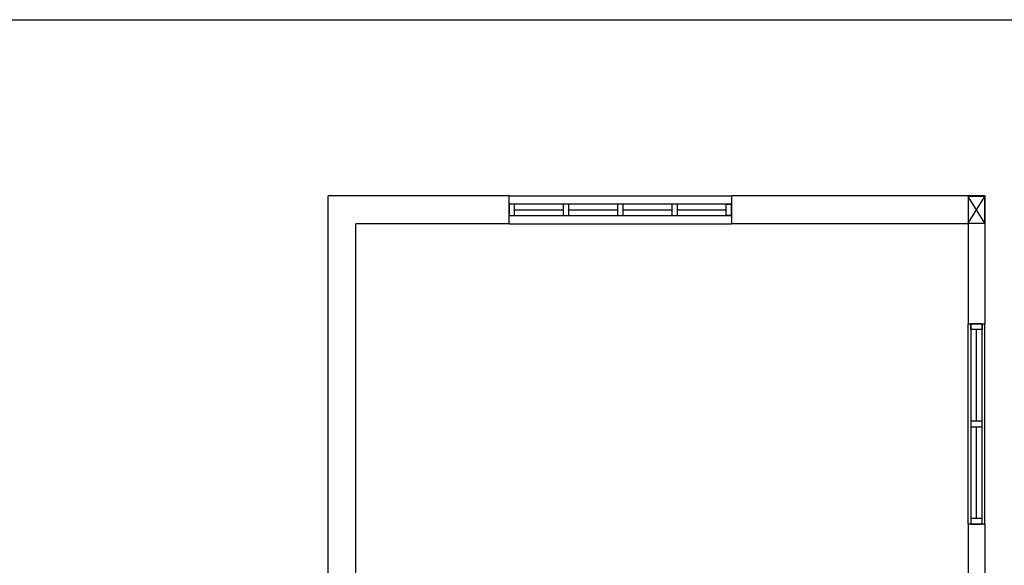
# Model space of a CAD drawing. Header units: millimetres. Extents: x -559 to 10735, y -2326 to 222.
# Tile 193 of 256: x 2385.33 to 2389.92, y -1839.74 to -1837.2. Entities that reach past the tile are written whole.
import ezdxf

# ---------------------------------------------------------------- set-up
doc = ezdxf.new("R2010")
doc.units = ezdxf.units.MM
doc.header["$LTSCALE"] = 4
doc.layers.add('Extremos da Area Total', color=253, linetype='Continuous')
doc.layers.add('Planta Baixa', color=251, linetype='Continuous')

# ---------------------------------------------------------------- blocks, each defined once
blk = doc.blocks.new('AUW01D3S-flat-9-flat-1')
at = {"color": 9}
for p, q in [((-0.075, 0), (-0.075, 1.8)), ((0.075, 0), (0.075, 1.8))]:
    blk.add_line(p, q, dxfattribs=at)
blk = doc.blocks.new('AUD18D1S-flat-19-flat-1')
at = {"color": 9}
for p, q in [((-0.075, 1.8), (0.075, 1.8)), ((0.075, 0), (-0.075, 0))]:
    blk.add_line(p, q, dxfattribs=at)
blk = doc.blocks.new('AUD19D1S-flat-19-flat-1')
at = {"color": 9}
for p, q in [((0, 1.8), (0, 1.8)), ((0, 0), (0, 0))]:
    blk.add_line(p, q, dxfattribs=at)
blk = doc.blocks.new('AUD37D1S-flat-53-flat-1')
at = {"color": 9}
for p, q in [((-0.05, 0.05), (-0.05, 0)), ((0.05, 0.05), (-0.05, 0.05)), ((-0.05, 0), (0.05, 0)), ((0.05, 0), (0.05, 0.05))]:
    blk.add_line(p, q, dxfattribs=at)
at = {"color": 9, "oblique": 36.8699, "width": 1.25, "flags": 3}
for p in [(-0.05, 0.05), (0, 0.05), (0.05, 0.05)]:
    blk.add_attdef('JAMBPT', p, '', height=0.00632, rotation=153.43495, dxfattribs=at)
at = {"color": 9, "width": 0.5, "flags": 3}
for p in [(-0.05, 0.05), (0, 0.05)]:
    blk.add_attdef('JAMBPT', p, '', height=0.01, rotation=90, dxfattribs=at)
blk = doc.blocks.new('AUD37D1S-flat-52-flat-1')
at = {"color": 9}
for p, q in [((-0.05, 0), (0.05, 0)), ((-0.05, -0.05), (-0.05, 0)), ((0.05, 0), (0.05, -0.05)), ((0.05, -0.05), (-0.05, -0.05))]:
    blk.add_line(p, q, dxfattribs=at)
at = {"color": 9, "text_generation_flag": 4, "flags": 3}
for p, height, rotation, width in [((-0.05, -0.05), 0.00632, 206.56505, 1.25), ((-0.05, -0.05), 0.01, 270, 0.5), ((0, -0.05), 0.00632, 206.56505, 1.25), ((0, -0.05), 0.01, 270, 0.5), ((0.05, -0.05), 0.00632, 206.56505, 1.25)]:
    blk.add_attdef('JAMBPT', p, '', height=height, rotation=rotation, dxfattribs=dict(at, width=width))
blk = doc.blocks.new('AUD40D1S-flat-18-flat-1')
at = {"color": 9}
for p, q in [((-0.05, 0.9), (-0.05, -0.9)), ((0.05, 0.9), (-0.05, 0.9)), ((0.05, -0.9), (0.05, 0.9)), ((-0.05, -0.9), (0.05, -0.9))]:
    blk.add_line(p, q, dxfattribs=at)
blk = doc.blocks.new('AUD40D1S-flat-17-flat-1')
at = {"color": 9}
for p, q in [((-0.05, 0.9), (-0.05, -0.9)), ((0.05, 0.9), (-0.05, 0.9)), ((0.05, -0.9), (0.05, 0.9)), ((-0.05, -0.9), (0.05, -0.9))]:
    blk.add_line(p, q, dxfattribs=at)
blk = doc.blocks.new('AUD37D1S-flat-51-flat-1')
at = {"color": 9}
for p, q in [((-0.05, 0.05), (-0.05, 0)), ((0.05, 0.05), (-0.05, 0.05)), ((-0.05, 0), (0.05, 0)), ((0.05, 0), (0.05, 0.05))]:
    blk.add_line(p, q, dxfattribs=at)
at = {"color": 9, "oblique": 36.8699, "width": 1.25, "flags": 3}
for p in [(-0.05, 0.05), (0, 0.05), (0.05, 0.05)]:
    blk.add_attdef('JAMBPT', p, '', height=0.00632, rotation=153.43495, dxfattribs=at)
at = {"color": 9, "width": 0.5, "flags": 3}
for p in [(-0.05, 0.05), (0, 0.05)]:
    blk.add_attdef('JAMBPT', p, '', height=0.01, rotation=90, dxfattribs=at)
blk = doc.blocks.new('AUW01D1S-flat-22-flat-1')
at = {"color": 9}
blk.add_line((0, -0.4125), (0, 0.4125), dxfattribs=at)
blk = doc.blocks.new('AUW01D1S-flat-21-flat-1')
at = {"color": 9}
blk.add_line((0, -0.4125), (0, 0.4125), dxfattribs=at)
blk = doc.blocks.new('AUW01D3S-flat-4-flat-1')
at = {"color": 9}
for p, q in [((0, 0.125), (2, 0.125)), ((0, -0.125), (2, -0.125))]:
    blk.add_line(p, q, dxfattribs=at)
blk = doc.blocks.new('AUD18D1S-flat-14-flat-1')
at = {"color": 9}
for p, q in [((0, -0.125), (0, 0.125)), ((2, 0.125), (2, -0.125))]:
    blk.add_line(p, q, dxfattribs=at)
blk = doc.blocks.new('AUD19D1S-flat-14-flat-1')
at = {"color": 9}
for p, q in [((0, 0), (0, 0)), ((2, 0), (2, 0))]:
    blk.add_line(p, q, dxfattribs=at)
blk = doc.blocks.new('AUD37D1S-flat-38-flat-1')
at = {"color": 9}
for p, q in [((0, 0.05), (0, -0.05)), ((0.05, 0.05), (0, 0.05)), ((0.05, -0.05), (0.05, 0.05)), ((0, -0.05), (0.05, -0.05))]:
    blk.add_line(p, q, dxfattribs=at)
at = {"color": 9, "oblique": 36.8699, "width": 1.25, "flags": 3}
for p in [(0.05, 0.05), (0.05, 0), (0.05, -0.05)]:
    blk.add_attdef('JAMBPT', p, '', height=0.00632, rotation=63.43495, dxfattribs=at)
at = {"color": 9, "width": 0.5, "flags": 3}
for p in [(0.05, 0.05), (0.05, 0)]:
    blk.add_attdef('JAMBPT', p, '', height=0.01, dxfattribs=at)
blk = doc.blocks.new('AUD37D1S-flat-37-flat-1')
at = {"color": 9}
for p, q in [((-0.05, 0.05), (0, 0.05)), ((-0.05, -0.05), (-0.05, 0.05)), ((0, 0.05), (0, -0.05)), ((0, -0.05), (-0.05, -0.05))]:
    blk.add_line(p, q, dxfattribs=at)
at = {"color": 9, "text_generation_flag": 4, "flags": 3}
for p, height, rotation, width in [((-0.05, 0.05), 0.00632, 116.56505, 1.25), ((-0.05, 0.05), 0.01, 180, 0.5), ((-0.05, 0), 0.01, 180, 0.5), ((-0.05, 0), 0.00632, 116.56505, 1.25), ((-0.05, -0.05), 0.00632, 116.56505, 1.25)]:
    blk.add_attdef('JAMBPT', p, '', height=height, rotation=rotation, dxfattribs=dict(at, width=width))
blk = doc.blocks.new('AUD40D1S-flat-8-flat-1')
at = {"color": 9}
for p, q in [((-1, 0.05), (-1, -0.05)), ((1, 0.05), (-1, 0.05)), ((1, -0.05), (1, 0.05)), ((-1, -0.05), (1, -0.05))]:
    blk.add_line(p, q, dxfattribs=at)
blk = doc.blocks.new('AUD40D1S-flat-7-flat-1')
at = {"color": 9}
for p, q in [((-1, 0.05), (-1, -0.05)), ((1, 0.05), (-1, 0.05)), ((1, -0.05), (1, 0.05)), ((-1, -0.05), (1, -0.05))]:
    blk.add_line(p, q, dxfattribs=at)
blk = doc.blocks.new('AUD37D1S-flat-36-flat-1')
at = {"color": 9}
for p, q in [((0, 0.05), (0, -0.05)), ((0.05, 0.05), (0, 0.05)), ((0.05, -0.05), (0.05, 0.05)), ((0, -0.05), (0.05, -0.05))]:
    blk.add_line(p, q, dxfattribs=at)
at = {"color": 9, "oblique": 36.8699, "width": 1.25, "flags": 3}
for p in [(0.05, 0.05), (0.05, 0), (0.05, -0.05)]:
    blk.add_attdef('JAMBPT', p, '', height=0.00632, rotation=63.43495, dxfattribs=at)
at = {"color": 9, "width": 0.5, "flags": 3}
for p in [(0.05, 0.05), (0.05, 0)]:
    blk.add_attdef('JAMBPT', p, '', height=0.01, dxfattribs=at)
blk = doc.blocks.new('AUD37D1S-flat-35-flat-1')
at = {"color": 9}
for p, q in [((0, 0.05), (0, -0.05)), ((0.05, 0.05), (0, 0.05)), ((0.05, -0.05), (0.05, 0.05)), ((0, -0.05), (0.05, -0.05))]:
    blk.add_line(p, q, dxfattribs=at)
at = {"color": 9, "oblique": 36.8699, "width": 1.25, "flags": 3}
for p in [(0.05, 0.05), (0.05, 0), (0.05, -0.05)]:
    blk.add_attdef('JAMBPT', p, '', height=0.00632, rotation=63.43495, dxfattribs=at)
at = {"color": 9, "width": 0.5, "flags": 3}
for p in [(0.05, 0.05), (0.05, 0)]:
    blk.add_attdef('JAMBPT', p, '', height=0.01, dxfattribs=at)
blk = doc.blocks.new('AUD37D1S-flat-34-flat-1')
at = {"color": 9}
for p, q in [((0, 0.05), (0, -0.05)), ((0.05, 0.05), (0, 0.05)), ((0.05, -0.05), (0.05, 0.05)), ((0, -0.05), (0.05, -0.05))]:
    blk.add_line(p, q, dxfattribs=at)
at = {"color": 9, "oblique": 36.8699, "width": 1.25, "flags": 3}
for p in [(0.05, 0.05), (0.05, 0), (0.05, -0.05)]:
    blk.add_attdef('JAMBPT', p, '', height=0.00632, rotation=63.43495, dxfattribs=at)
at = {"color": 9, "width": 0.5, "flags": 3}
for p in [(0.05, 0.05), (0.05, 0)]:
    blk.add_attdef('JAMBPT', p, '', height=0.01, dxfattribs=at)
blk = doc.blocks.new('AUW01D1S-flat-12-flat-1')
at = {"color": 9}
blk.add_line((-0.21875, 0), (0.21875, 0), dxfattribs=at)
blk = doc.blocks.new('AUW01D1S-flat-11-flat-1')
at = {"color": 9}
blk.add_line((-0.21875, 0), (0.21875, 0), dxfattribs=at)
blk = doc.blocks.new('AUW01D1S-flat-10-flat-1')
at = {"color": 9}
blk.add_line((-0.21875, 0), (0.21875, 0), dxfattribs=at)
blk = doc.blocks.new('AUW01D1S-flat-9-flat-1')
at = {"color": 9}
blk.add_line((-0.21875, 0), (0.21875, 0), dxfattribs=at)

msp = doc.modelspace()

# ---------------------------------------------------------------- linework, layer by layer
at = {"layer": 'Extremos da Area Total'}
msp.add_lwpolyline([(2380.3178, -1838.8323), (2380.3178, -1837.197), (2428.891, -1837.197), (2428.891, -1851.2319), (2380.3178, -1851.2319), (2380.3178, -1839.1076)], dxfattribs=at)
at = {"layer": 'Planta Baixa'}
for p, q in [((2387.6124, -1838.0192), (2386.7684, -1838.0192)), ((2386.7684, -1840.8004), (2386.7684, -1838.0192)), ((2389.8326, -1838.0192), (2388.6511, -1838.0192)), ((2389.8326, -1838.1465), (2389.7547, -1838.0218)), ((2389.7547, -1838.1465), (2389.8326, -1838.0218)), ((2389.8326, -1838.0192), (2389.8326, -1838.6165)), ((2387.6124, -1838.149), (2386.8982, -1838.149)), ((2386.8982, -1840.8004), (2386.8982, -1838.149)), ((2389.7547, -1838.149), (2388.6511, -1838.149)), ((2389.7547, -1838.149), (2389.7547, -1838.6165)), ((2389.7547, -1839.5513), (2389.7547, -1840.6809)), ((2389.8326, -1839.5513), (2389.8326, -1840.6809))]:
    msp.add_line(p, q, dxfattribs=at)
msp.add_lwpolyline([(2389.7547, -1838.1465), (2389.8326, -1838.1465), (2389.8326, -1838.0218), (2389.7547, -1838.0218)], close=True, dxfattribs=at)

# ---------------------------------------------------------------- block references
at = {"layer": 'Planta Baixa', "xscale": 0.5193635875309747, "yscale": 0.5193635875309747, "zscale": 0.5193635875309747}
for name, p in [('AUW01D3S-flat-4-flat-1', (2387.6124, -1838.0841)), ('AUD18D1S-flat-14-flat-1', (2387.6124, -1838.0841)), ('AUD37D1S-flat-38-flat-1', (2387.6124, -1838.0841)), ('AUD40D1S-flat-8-flat-1', (2388.1317, -1838.0841)), ('AUD40D1S-flat-7-flat-1', (2388.1317, -1838.0841)), ('AUD19D1S-flat-14-flat-1', (2387.6124, -1838.0841)), ('AUW01D1S-flat-12-flat-1', (2387.7519, -1838.0841)), ('AUD37D1S-flat-36-flat-1', (2387.8655, -1838.0841)), ('AUW01D1S-flat-11-flat-1', (2388.0051, -1838.0841)), ('AUD37D1S-flat-35-flat-1', (2388.1187, -1838.0841)), ('AUW01D1S-flat-10-flat-1', (2388.2583, -1838.0841)), ('AUD37D1S-flat-34-flat-1', (2388.3719, -1838.0841)), ('AUW01D1S-flat-9-flat-1', (2388.5115, -1838.0841)), ('AUD37D1S-flat-37-flat-1', (2388.6511, -1838.0841)), ('AUW01D3S-flat-9-flat-1', (2389.7937, -1839.5513)), ('AUD18D1S-flat-19-flat-1', (2389.7937, -1839.5513)), ('AUD37D1S-flat-52-flat-1', (2389.7937, -1838.6165)), ('AUD40D1S-flat-18-flat-1', (2389.7937, -1839.0839)), ('AUD40D1S-flat-17-flat-1', (2389.7937, -1839.0839)), ('AUD19D1S-flat-19-flat-1', (2389.7937, -1839.5513)), ('AUW01D1S-flat-21-flat-1', (2389.7937, -1838.8567)), ('AUD37D1S-flat-51-flat-1', (2389.7937, -1839.0969)), ('AUW01D1S-flat-22-flat-1', (2389.7937, -1839.3111)), ('AUD37D1S-flat-53-flat-1', (2389.7937, -1839.5513))]:
    msp.add_blockref(name, p, dxfattribs=at)

doc.saveas('drawing.dxf')
